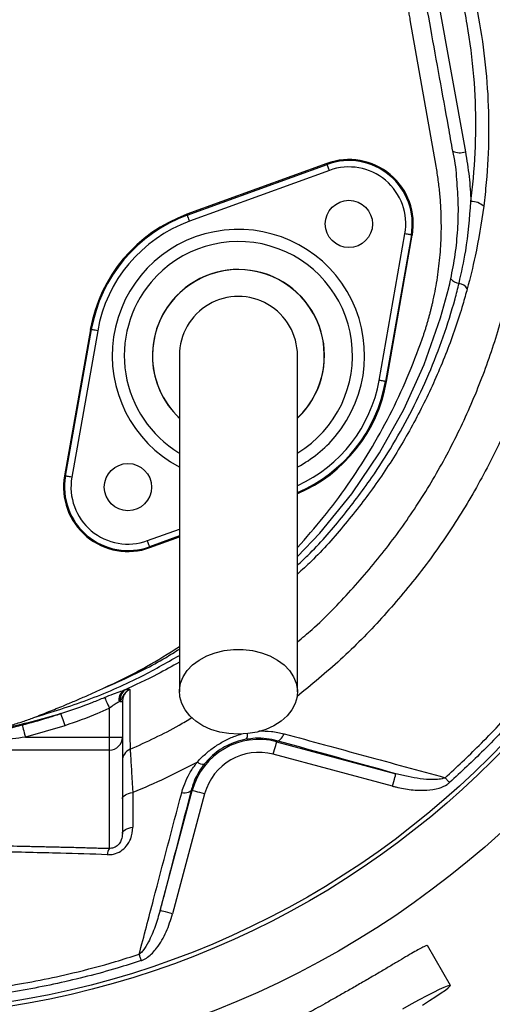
# Model space of a CAD drawing. Header units: millimetres. Extents: x 1979 to 3859, y 1849 to 3871.
# Tile 13 of 25: x 2952 to 3172, y 2607 to 3066. Entities that reach past the tile are written whole.
import ezdxf

# ---------------------------------------------------------------- set-up
doc = ezdxf.new("R2010")
doc.units = ezdxf.units.MM
doc.header["$LTSCALE"] = 2

msp = doc.modelspace()

# ---------------------------------------------------------------- linework, layer by layer
at = {"color": 7, "linetype": 'Continuous', "lineweight": 25}
for p, q in [((3145.8, 3082.16), (3159.91, 3004)), ((3146.29, 2997.3), (3134.25, 3065.58)), ((3095.41, 2998.64), (3030.3, 2974.94)), ((3030.46, 2974.5), (3095.57, 2998.19)), ((3096.59, 2995.37), (3031.49, 2971.68)), ((3095.57, 2998.19), (3095.41, 2998.64)), ((3030.46, 2974.5), (3030.3, 2974.94)), ((3119.76, 2897.61), (3131.79, 2965.84)), ((3134.75, 2965.32), (3122.72, 2897.09)), ((3123.18, 2897.01), (3135.21, 2965.24)), ((3134.75, 2965.32), (3135.21, 2965.24)), ((2985.31, 2921.32), (2973.28, 2853.09)), ((2973.74, 2853.01), (2985.77, 2921.24)), ((2985.77, 2921.24), (2985.31, 2921.32)), ((2988.73, 2920.72), (2976.7, 2852.49)), ((3122.72, 2897.09), (3123.18, 2897.01)), ((2973.74, 2853.01), (2973.28, 2853.09)), ((3013.08, 2819.69), (3026.74, 2824.66)), ((3012.92, 2820.13), (3013.08, 2819.69)), ((2991.42, 2754.19), (2991.44, 2754.2)), ((3000.72, 2753.21), (3001.56, 2753.43)), ((2999.15, 2748.04), (2998.72, 2747.8)), ((2999.15, 2748.04), (3000.24, 2748.04)), ((3000.24, 2748.04), (3000.24, 2731.38)), ((2994.24, 2731.38), (2994.24, 2744.86)), ((2973.41, 2736.73), (2955.07, 2731.38)), ((2955.07, 2731.38), (2994.24, 2731.38)), ((2994.24, 2725.44), (2994.24, 2731.38)), ((2994.24, 2731.38), (3000.24, 2731.38)), ((3000.24, 2731.38), (3000.24, 2686.51)), ((3072.18, 2729.74), (3072.05, 2729.27)), ((3072.05, 2729.27), (3127.57, 2714.39)), ((2994.24, 2725.44), (2930.08, 2725.44)), ((2994.24, 2679.65), (2994.24, 2725.44)), ((3126.02, 2708.6), (3070.5, 2723.47)), ((3017.77, 2650.71), (3032.74, 2706.57)), ((3032.26, 2706.7), (3032.74, 2706.57)), ((3038.53, 2705.02), (3023.56, 2649.16)), ((3152.92, 2615.8), (3142.23, 2634.32))]:
    msp.add_line(p, q, dxfattribs=at)
at = {"color": 8, "linetype": 'Continuous', "lineweight": 25}
for p, q in [((3011.89, 2822.95), (3026.74, 2828.36)), ((3026.74, 2825.16), (3012.92, 2820.13))]:
    msp.add_line(p, q, dxfattribs=at)
at = {"color": 7, "linetype": 'Continuous', "lineweight": 25, "flags": 128}
for points in [[(3096.59, 2995.37), (3096.4, 2995.92), (3096.21, 2996.44), (3096.03, 2996.93), (3095.87, 2997.35), (3095.75, 2997.7), (3095.65, 2997.97), (3095.59, 2998.13), (3095.57, 2998.19)], [(3031.49, 2971.68), (3031.29, 2972.22), (3031.1, 2972.75), (3030.93, 2973.23), (3030.77, 2973.65), (3030.64, 2974.01), (3030.55, 2974.27), (3030.49, 2974.44), (3030.46, 2974.5)], [(3134.75, 2965.32), (3134.68, 2965.33), (3134.51, 2965.36), (3134.23, 2965.41), (3133.86, 2965.47), (3133.42, 2965.55), (3132.91, 2965.64), (3132.36, 2965.74), (3131.79, 2965.84)], [(2988.73, 2920.72), (2988.16, 2920.82), (2987.61, 2920.91), (2987.1, 2921), (2986.66, 2921.08), (2986.29, 2921.15), (2986.01, 2921.19), (2985.84, 2921.22), (2985.77, 2921.24)], [(3122.72, 2897.09), (3122.65, 2897.1), (3122.48, 2897.13), (3122.2, 2897.18), (3121.83, 2897.25), (3121.39, 2897.32), (3120.88, 2897.41), (3120.33, 2897.51), (3119.76, 2897.61)], [(2976.7, 2852.49), (2976.13, 2852.59), (2975.58, 2852.68), (2975.07, 2852.77), (2974.63, 2852.85), (2974.26, 2852.92), (2973.98, 2852.96), (2973.81, 2853), (2973.74, 2853.01)], [(3012.92, 2820.13), (3012.9, 2820.19), (3012.84, 2820.36), (3012.74, 2820.62), (3012.61, 2820.98), (3012.46, 2821.4), (3012.28, 2821.88), (3012.09, 2822.41), (3011.89, 2822.95)], [(3054.24, 2732.8), (3049.83, 2733.06), (3045.54, 2733.82), (3041.46, 2735.06), (3037.72, 2736.76), (3034.41, 2738.87), (3031.61, 2741.33), (3029.4, 2744.08), (3027.83, 2747.05), (3026.94, 2750.17), (3026.77, 2753.34), (3027.3, 2756.5), (3028.53, 2759.55), (3030.43, 2762.42), (3032.94, 2765.04), (3036.01, 2767.33), (3039.55, 2769.24), (3043.47, 2770.71), (3047.66, 2771.72), (3052.03, 2772.23), (3056.46, 2772.23), (3060.83, 2771.72), (3065.02, 2770.71), (3068.94, 2769.24), (3072.48, 2767.33), (3075.55, 2765.04), (3078.06, 2762.42), (3079.96, 2759.55), (3081.19, 2756.5), (3081.72, 2753.34), (3081.54, 2750.17), (3080.66, 2747.05), (3079.09, 2744.08), (3076.88, 2741.33), (3074.08, 2738.87), (3070.76, 2736.76), (3067.02, 2735.06), (3062.95, 2733.82), (3058.66, 2733.06), (3054.24, 2732.8)], [(2991.92, 2749.94), (2992.09, 2749.58), (2992.3, 2749.12), (2992.55, 2748.57), (2992.84, 2747.93), (2993.16, 2747.23), (2993.51, 2746.47), (2993.87, 2745.67), (2994.24, 2744.86)], [(2971.55, 2742.37), (2971.63, 2742.14), (2971.76, 2741.73), (2971.95, 2741.17), (2972.18, 2740.46), (2972.45, 2739.64), (2972.75, 2738.72), (2973.07, 2737.74), (2973.41, 2736.73)], [(2953.6, 2737.13), (2953.66, 2736.88), (2953.77, 2736.47), (2953.91, 2735.89), (2954.1, 2735.17), (2954.31, 2734.33), (2954.55, 2733.4), (2954.81, 2732.41), (2955.07, 2731.38)], [(3070.5, 2723.47), (3070.8, 2724.59), (3071.09, 2725.67), (3071.35, 2726.66), (3071.59, 2727.54), (3071.78, 2728.26), (3071.93, 2728.8), (3072.02, 2729.14), (3072.05, 2729.27)], [(3072.18, 2729.74), (3072.57, 2729.72), (3072.99, 2729.84), (3073.43, 2730.08), (3073.88, 2730.45), (3074.32, 2730.94), (3074.75, 2731.54), (3075.15, 2732.23), (3075.53, 2732.99)], [(3126.02, 2708.6), (3126.32, 2709.72), (3126.6, 2710.79), (3126.87, 2711.79), (3127.1, 2712.66), (3127.3, 2713.38), (3127.44, 2713.92), (3127.53, 2714.27), (3127.57, 2714.39)], [(3152.53, 2710.24), (3152.26, 2710.54), (3151.99, 2710.84), (3151.72, 2711.14), (3151.46, 2711.43), (3151.2, 2711.72), (3150.95, 2712), (3150.7, 2712.27), (3150.47, 2712.54)], [(3032.26, 2706.7), (3032.08, 2706.35), (3031.78, 2706.05), (3031.35, 2705.79), (3030.81, 2705.6), (3030.17, 2705.46), (3029.45, 2705.38), (3028.66, 2705.38), (3027.83, 2705.43)], [(3038.53, 2705.02), (3037.41, 2705.32), (3036.34, 2705.6), (3035.34, 2705.87), (3034.47, 2706.1), (3033.75, 2706.3), (3033.2, 2706.44), (3032.86, 2706.53), (3032.74, 2706.57)], [(3000.24, 2702.67), (3000.33, 2703.17), (3000.59, 2703.66), (3001.02, 2704.12), (3001.6, 2704.54), (3002.32, 2704.91), (3003.15, 2705.2), (3004.07, 2705.43), (3005.06, 2705.57)], [(3000.24, 2686.51), (3000.33, 2687.02), (3000.6, 2687.52), (3001.03, 2687.99), (3001.62, 2688.41), (3002.35, 2688.77), (3003.19, 2689.07), (3004.12, 2689.3), (3005.12, 2689.44)], [(3023.56, 2649.16), (3022.44, 2649.46), (3021.37, 2649.75), (3020.37, 2650.01), (3019.5, 2650.25), (3018.78, 2650.44), (3018.24, 2650.59), (3017.9, 2650.68), (3017.77, 2650.71)], [(3009.02, 2627.34), (3008.9, 2627.73), (3008.77, 2628.12), (3008.64, 2628.51), (3008.52, 2628.89), (3008.4, 2629.26), (3008.28, 2629.63), (3008.16, 2629.98), (3008.05, 2630.32)], [(3152.92, 2615.8), (3152.5, 2615.83), (3151.48, 2615.51), (3149.88, 2614.85), (3147.73, 2613.86), (3145.07, 2612.55), (3141.97, 2610.95), (3138.46, 2609.1), (3134.64, 2607.03), (3130.56, 2604.78)], [(3139.9, 2606.62), (3143.25, 2608.73), (3146.19, 2610.62), (3148.64, 2612.27), (3150.58, 2613.63), (3151.95, 2614.69), (3152.74, 2615.41), (3152.92, 2615.8)]]:
    msp.add_lwpolyline(points, dxfattribs=at)
at = {"color": 8, "linetype": 'Continuous', "lineweight": 25, "flags": 128}
msp.add_lwpolyline([(3081.74, 2815.59), (3092.17, 2826.39), (3107.04, 2844.7), (3119.98, 2863.83), (3131.25, 2884.01), (3140.74, 2905.03), (3148.33, 2926.67), (3152.16, 2940.7), (3152.16, 2940.7), (3152.16, 2940.7)], dxfattribs=at)
at = {"color": 7, "linetype": 'Continuous', "lineweight": 25}
for centre, radius in [((2884.24, 3009.16), 516.02), ((2884.24, 3009.16), 435.02), ((2884.24, 3009.16), 408), ((2884.24, 3009.16), 406), ((3105.67, 2970.45), 11), ((3002.82, 2847.88), 11)]:
    msp.add_circle(centre, radius, dxfattribs=at)
for centre, radius, start, end in [((3157.42, 3012.02), 8.4, 246.6067, 287.2561), ((3105.67, 2970.45), 30, 350, 110), ((3105.67, 2970.45), 29.53, 350, 110), ((3105.67, 2970.45), 26.53, 350, 110), ((3162.75, 2972.44), 8.44, 47.7625, 91.8516), ((3054.24, 2909.16), 70, 110, 170), ((3054.24, 2909.16), 69.53, 110, 170), ((3054.24, 2909.16), 66.53, 110, 170), ((3054.24, 2909.16), 40, 313.7051, 180), ((3158.05, 2949.38), 6.69, 222.567, 260.793), ((3155.99, 2937.09), 5.77, 33.5966, 80.1235), ((3054.24, 2909.16), 27.5, 0, 180.042), ((3054.24, 2909.16), 40, 180, 226.4647), ((3054.24, 2909.16), 70, 293.2388, 350), ((3002.82, 2847.88), 30, 170, 290), ((3002.82, 2847.88), 29.53, 170, 290), ((3002.82, 2847.88), 26.53, 170, 290), ((3004.02, 2748.91), 5.42, 127.5531, 191.8205), ((3004.69, 2748.8), 5.59, 124.0166, 187.8205), ((2994.27, 2731.41), 5.97, 269.7212, 359.7184), ((3063.74, 2698.26), 32.1, 75, 165), ((3006.24, 2720.3), 5.99, 113.7108, 179.9838), ((3063.74, 2698.26), 26.1, 75, 165), ((3037.79, 2722.64), 3.84, 226.4364, 278.1166), ((2998.58, 2676.55), 5.33, 144.4186, 178.5507)]:
    msp.add_arc(centre, radius, start, end, dxfattribs=at)
at = {"color": 8, "linetype": 'Continuous', "lineweight": 25}
for centre, radius, start, end in [((3054.24, 2909.16), 58.76, 320, 241.9541), ((3054.24, 2909.16), 53.11, 301.3726, 140), ((3054.24, 2909.16), 40.08, 313.7045, 140), ((3054.24, 2909.16), 53.11, 140, 238.5851), ((3054.24, 2909.16), 40.08, 140, 226.5953), ((3054.24, 2909.16), 69.53, 293.3373, 350), ((3054.24, 2909.16), 66.53, 294.551, 350), ((3054.24, 2909.16), 58.76, 298.0492, 320), ((3055.16, 2732.43), 3.33, 322.7333, 10.3438)]:
    msp.add_arc(centre, radius, start, end, dxfattribs=at)
at = {"color": 7, "linetype": 'Continuous', "lineweight": 25}
for points, knots in [([(3303.16, 2048.28), (3308.07, 2050.7), (3312.98, 2053.12), (3322.75, 2058.04), (3327.61, 2060.54), (3342.11, 2068.19), (3351.67, 2073.44), (3380.12, 2089.66), (3398.68, 2101.15), (3426.07, 2119.15), (3435.11, 2125.29), (3453, 2137.92), (3461.83, 2144.38), (3487.95, 2164.17), (3504.9, 2177.92), (3537.84, 2206.56), (3553.85, 2221.43), (3584.89, 2252.32), (3599.85, 2268.24), (3628.65, 2301.04), (3642.49, 2317.91), (3669.05, 2352.63), (3681.77, 2370.49), (3705.91, 2406.9), (3717.34, 2425.49), (3733.53, 2453.95), (3738.77, 2463.53), (3748.93, 2482.88), (3753.85, 2492.67), (3777.63, 2541.94), (3794.04, 2582.4), (3811.24, 2634.29), (3814.52, 2644.74), (3820.72, 2665.72), (3823.65, 2676.25), (3831.92, 2707.96), (3836.73, 2729.25), (3842.91, 2761.42), (3844.8, 2772.18), (3848.23, 2793.78), (3849.76, 2804.63), (3853.84, 2837.19), (3855.84, 2858.94), (3858.42, 2902.52), (3859, 2924.35), (3858.78, 2957.16), (3858.53, 2968.11), (3857.69, 2989.97), (3857.09, 3000.88), (3855.45, 3022.65), (3854.42, 3033.51), (3852.01, 3055.2), (3850.64, 3066.02), (3845.98, 3098.44), (3842.15, 3120.01), (3833.07, 3162.82), (3827.83, 3184.07), (3815.93, 3226.21), (3809.29, 3247.05), (3794.63, 3288.3), (3786.62, 3308.66), (3769.29, 3348.73), (3759.97, 3368.46), (3745, 3397.6), (3739.84, 3407.24), (3729.19, 3426.37), (3723.69, 3435.83), (3712.44, 3454.56), (3706.73, 3463.87), (3697.9, 3477.66), (3694.9, 3482.22), (3688.77, 3491.24), (3685.63, 3495.71), (3676.07, 3509.01), (3669.56, 3517.78), (3656.26, 3535.14), (3649.43, 3543.71), (3628.48, 3568.97), (3613.94, 3585.27), (3583.69, 3616.74), (3567.98, 3631.93), (3535.39, 3661.18), (3518.59, 3675.18), (3484.03, 3701.87), (3466.26, 3714.56), (3438.89, 3732.63), (3429.63, 3738.5), (3410.93, 3749.87), (3401.49, 3755.37), (3372.88, 3771.33), (3353.44, 3781.26), (3313.79, 3799.63), (3293.55, 3808.1), (3252.63, 3823.45), (3231.92, 3830.35), (3200.47, 3839.53), (3189.92, 3842.39), (3168.71, 3847.73), (3158.03, 3850.2), (3136.61, 3854.73), (3125.87, 3856.8), (3104.3, 3860.52), (3093.46, 3862.18), (3060.93, 3866.53), (3039.18, 3868.6), (3008.68, 3870.35), (2999.97, 3870.72), (2991.24, 3870.96)], [0, 0, 0, 0, 0.0039062, 0.0039062, 0.0078125, 0.0078125, 0.015625, 0.015625, 0.03125, 0.03125, 0.0390625, 0.0390625, 0.046875, 0.046875, 0.0625, 0.0625, 0.078125, 0.078125, 0.09375, 0.09375, 0.109375, 0.109375, 0.125, 0.125, 0.140625, 0.140625, 0.1484375, 0.1484375, 0.15625, 0.15625, 0.1875, 0.1875, 0.1953125, 0.1953125, 0.203125, 0.203125, 0.21875, 0.21875, 0.2265625, 0.2265625, 0.234375, 0.234375, 0.25, 0.25, 0.265625, 0.265625, 0.2734375, 0.2734375, 0.28125, 0.28125, 0.2890625, 0.2890625, 0.296875, 0.296875, 0.3125, 0.3125, 0.328125, 0.328125, 0.34375, 0.34375, 0.359375, 0.359375, 0.375, 0.375, 0.3828125, 0.3828125, 0.390625, 0.390625, 0.3984375, 0.3984375, 0.4023438, 0.4023438, 0.40625, 0.40625, 0.4140625, 0.4140625, 0.421875, 0.421875, 0.4375, 0.4375, 0.453125, 0.453125, 0.46875, 0.46875, 0.484375, 0.484375, 0.4921875, 0.4921875, 0.5, 0.5, 0.515625, 0.515625, 0.53125, 0.53125, 0.546875, 0.546875, 0.5546875, 0.5546875, 0.5625, 0.5625, 0.5703125, 0.5703125, 0.578125, 0.578125, 0.59375, 0.59375, 0.5999916, 0.5999916, 0.5999916, 0.5999916]), ([(3302.63, 2049.19), (3309.82, 2052.76), (3324.18, 2059.89), (3352.62, 2074.95), (3387.48, 2095.18), (3428.2, 2121.41), (3467.6, 2149.58), (3505.51, 2179.59), (3541.82, 2211.41), (3576.46, 2244.93), (3609.4, 2280.13), (3638.8, 2314.86), (3664.94, 2348.75), (3688.09, 2381.51), (3709.87, 2415.19), (3730.23, 2449.73), (3749.12, 2485.1), (3766.55, 2521.21), (3782.52, 2557.99), (3797.02, 2595.37), (3810.03, 2633.29), (3821.52, 2671.7), (3831.48, 2710.54), (3839.86, 2749.7), (3846.67, 2789.11), (3851.91, 2828.77), (3855.55, 2868.65), (3857.6, 2908.69), (3858.04, 2948.79), (3856.93, 2988.82), (3854.06, 3028.73), (3849.45, 3068.47), (3843.3, 3108.05), (3835.52, 3147.39), (3826.17, 3186.38), (3815.25, 3224.96), (3802.76, 3263.06), (3788.74, 3300.63), (3773.2, 3337.6), (3756.2, 3373.86), (3737.73, 3409.35), (3716.48, 3446.47), (3691.99, 3484.93), (3663.78, 3524.27), (3633.4, 3561.95), (3600.95, 3597.87), (3566.63, 3631.99), (3530.5, 3664.19), (3492.65, 3694.36), (3453.21, 3722.42), (3412.29, 3748.28), (3370, 3771.84), (3326.48, 3793.04), (3285.61, 3810.22), (3247.79, 3823.98), (3209.52, 3836.15), (3166.82, 3847.48), (3119.65, 3857.25), (3072.89, 3864.21), (3026.72, 3868.72), (2996.4, 3869.65), (2981.24, 3870.12)], [0, 0, 0, 0, 0.0095318, 0.0190628, 0.0382269, 0.0574134, 0.0765988, 0.0957615, 0.1148493, 0.1339372, 0.1530252, 0.1721131, 0.1879876, 0.2038758, 0.219764, 0.2356384, 0.2515097, 0.267394, 0.2832791, 0.2991514, 0.3150208, 0.3309028, 0.3467847, 0.362654, 0.3784793, 0.3943047, 0.4101746, 0.4260573, 0.4419401, 0.4578102, 0.4736386, 0.4894682, 0.5053396, 0.521224, 0.5371084, 0.5529798, 0.5688517, 0.5847369, 0.6006219, 0.6164938, 0.6323199, 0.6481461, 0.6673064, 0.6864808, 0.7056395, 0.7247971, 0.7439687, 0.763126, 0.7822847, 0.8014578, 0.8206165, 0.8397768, 0.8589518, 0.8781119, 0.8924371, 0.9067623, 0.9258256, 0.9449036, 0.9639667, 0.9819834, 1, 1, 1, 1]), ([(2981.24, 3867.86), (2990.91, 3867.61), (3015.51, 3866.99), (3054.96, 3863.93), (3099.44, 3858.28), (3143.71, 3850.28), (3187.68, 3839.93), (3231.25, 3827.22), (3274.17, 3812.25), (3316.26, 3795.09), (3357.35, 3775.81), (3398.35, 3753.89), (3439.09, 3729.12), (3479.41, 3701.43), (3518.21, 3671.51), (3555.31, 3639.51), (3590.55, 3605.58), (3621.06, 3572.76), (3647.3, 3541.61), (3669.76, 3512.57), (3690.96, 3482.6), (3713.18, 3447.89), (3736.02, 3408.25), (3759.04, 3363.56), (3779.88, 3317.38), (3798.38, 3269.76), (3814.51, 3220.81), (3828.1, 3171.01), (3839.1, 3120.58), (3847.44, 3069.72), (3852.76, 3022.07), (3855.41, 2977.78), (3856.09, 2936.91), (3855.15, 2896), (3852.51, 2855.11), (3848.2, 2814.36), (3842.23, 2773.84), (3834.6, 2733.59), (3825.33, 2693.68), (3814.45, 2654.18), (3801.97, 2615.17), (3787.91, 2576.7), (3772.3, 2538.82), (3755.16, 2501.6), (3736.52, 2465.18), (3716.37, 2429.62), (3694.87, 2395.17), (3672.07, 2361.85), (3648.03, 2329.68), (3622.68, 2298.53), (3596.07, 2268.47), (3568.24, 2239.55), (3539.22, 2211.79), (3509.08, 2185.25), (3477.54, 2159.7), (3444.57, 2135.26), (3410.19, 2111.97), (3374.87, 2090.13), (3338.76, 2069.61), (3314.08, 2057.1), (3301.75, 2050.85)], [0, 0, 0, 0, 0.011514, 0.029301, 0.047099, 0.064885, 0.082854, 0.100873, 0.118916, 0.136959, 0.154978, 0.172948, 0.192307, 0.211725, 0.231174, 0.250624, 0.270043, 0.289403, 0.303963, 0.318536, 0.333108, 0.347665, 0.367611, 0.387568, 0.40751, 0.427916, 0.448378, 0.468868, 0.489358, 0.509819, 0.530225, 0.546431, 0.562638, 0.57889, 0.595156, 0.611422, 0.627674, 0.643925, 0.66019, 0.676455, 0.692706, 0.708957, 0.725222, 0.741486, 0.757737, 0.773942, 0.790147, 0.806075, 0.822017, 0.837958, 0.853887, 0.869814, 0.885755, 0.901696, 0.917623, 0.934083, 0.950562, 0.967051, 0.983536, 1, 1, 1, 1]), ([(3299.54, 2055.32), (3304.34, 2057.69), (3309.13, 2060.05), (3318.68, 2064.85), (3323.43, 2067.3), (3332.89, 2072.28), (3337.59, 2074.81), (3346.97, 2079.95), (3351.63, 2082.55), (3360.92, 2087.83), (3365.53, 2090.51), (3374.71, 2095.94), (3379.28, 2098.7), (3388.36, 2104.28), (3392.88, 2107.11), (3401.88, 2112.82), (3406.36, 2115.7), (3419.73, 2124.45), (3428.56, 2130.42), (3446.01, 2142.67), (3454.64, 2148.94), (3471.7, 2161.78), (3480.14, 2168.35), (3496.78, 2181.75), (3504.97, 2188.58), (3529.2, 2209.46), (3544.87, 2223.9), (3567.66, 2246.33), (3575.14, 2253.93), (3589.85, 2269.41), (3597.09, 2277.28), (3618.38, 2301.22), (3632.01, 2317.62), (3658.16, 2351.28), (3670.67, 2368.54), (3688.58, 2395.08), (3694.42, 2404.05), (3705.77, 2422.14), (3711.29, 2431.27), (3727.37, 2458.92), (3737.46, 2477.69), (3751.65, 2506.34), (3756.23, 2515.98), (3765.1, 2535.4), (3769.38, 2545.2), (3781.74, 2574.76), (3789.34, 2594.68), (3803.24, 2634.98), (3809.55, 2655.34), (3818.04, 2686.22), (3820.71, 2696.58), (3825.7, 2717.35), (3828.03, 2727.76), (3834.51, 2759.08), (3838.16, 2780.08), (3842.62, 2811.74), (3843.94, 2822.33), (3846.24, 2843.56), (3847.21, 2854.21), (3849.63, 2886.17), (3850.56, 2907.51), (3850.9, 2939.58), (3850.84, 2950.26), (3850.38, 2971.59), (3850, 2982.24), (3849.14, 2998.2), (3848.81, 3003.52), (3848.04, 3014.14), (3847.6, 3019.45), (3846.14, 3035.37), (3844.99, 3045.96), (3842.36, 3067.14), (3840.88, 3077.71), (3837.56, 3098.83), (3835.73, 3109.34), (3825.77, 3161.59), (3815.17, 3202.52), (3788.83, 3282.66), (3773.09, 3321.87), (3750.1, 3369.79), (3745.34, 3379.31), (3737.94, 3393.52), (3735.43, 3398.24), (3730.34, 3407.63), (3727.76, 3412.29), (3722.54, 3421.57), (3719.89, 3426.17), (3714.52, 3435.33), (3711.8, 3439.88), (3706.32, 3448.95), (3703.55, 3453.46), (3697.97, 3462.45), (3695.15, 3466.93), (3689.42, 3475.79), (3686.49, 3480.18), (3680.52, 3488.86), (3677.48, 3493.16), (3671.31, 3501.68), (3668.2, 3505.92), (3661.92, 3514.35), (3658.75, 3518.55), (3652.34, 3526.88), (3649.1, 3531.01), (3642.54, 3539.22), (3639.21, 3543.3), (3629.14, 3555.43), (3622.27, 3563.4), (3601.25, 3586.97), (3586.65, 3602.21), (3563.83, 3624.35), (3556.08, 3631.62), (3544.21, 3642.32), (3540.22, 3645.86), (3532.16, 3652.88), (3528.09, 3656.36), (3507.63, 3673.51), (3490.86, 3686.56), (3456.53, 3711.34), (3438.97, 3723.07), (3403.07, 3745.21), (3384.72, 3755.62), (3356.62, 3770.27), (3347.16, 3774.98), (3328.02, 3784.07), (3318.35, 3788.44), (3298.81, 3796.85), (3288.94, 3800.89), (3273.97, 3806.68), (3268.96, 3808.57), (3258.92, 3812.24), (3253.89, 3814.03), (3228.65, 3822.75), (3208.24, 3828.96), (3177.3, 3837.14), (3166.93, 3839.68), (3151.29, 3843.19), (3146.06, 3844.32), (3135.58, 3846.47), (3130.33, 3847.5), (3104.09, 3852.39), (3083.07, 3855.49), (3040.98, 3860.14), (3019.92, 3861.67), (2977.74, 3863.19), (2956.63, 3863.17), (2930.22, 3862.16), (2924.93, 3861.91), (2914.36, 3861.31), (2909.08, 3860.97), (2898.5, 3860.18), (2893.21, 3859.73), (2882.63, 3858.71), (2877.33, 3858.14), (2866.74, 3856.86), (2861.44, 3856.17), (2850.85, 3854.69), (2845.54, 3853.91), (2834.98, 3852.24), (2829.72, 3851.36), (2819.23, 3849.48), (2814, 3848.48), (2787.97, 3843.22), (2767.44, 3838.19), (2726.93, 3826.46), (2706.97, 3819.77), (2667.6, 3804.74), (2648.21, 3796.39), (2619.55, 3782.61), (2610.08, 3777.81), (2595.97, 3770.27), (2591.29, 3767.71), (2581.96, 3762.47), (2577.31, 3759.8), (2554.28, 3746.22), (2536.45, 3734.65), (2510.55, 3716.25), (2502.07, 3709.95), (2485.38, 3697), (2477.17, 3690.35), (2452.99, 3669.9), (2437.44, 3655.57), (2414.98, 3633.02), (2407.65, 3625.33), (2396.86, 3613.52), (2393.31, 3609.54), (2386.27, 3601.49), (2382.78, 3597.41), (2377.64, 3591.25), (2375.93, 3589.19), (2373.4, 3586.09), (2372.55, 3585.06), (2370.88, 3582.98), (2370.04, 3581.94), (2365.88, 3576.73), (2362.6, 3572.54), (2356.13, 3564.09), (2352.95, 3559.84), (2346.67, 3551.27), (2343.59, 3546.96), (2337.51, 3538.29), (2334.52, 3533.92), (2328.64, 3525.12), (2325.74, 3520.7), (2317.22, 3507.33), (2311.73, 3498.3), (2295.84, 3470.88), (2286.04, 3452.13), (2272.52, 3423.29), (2268.22, 3413.57), (2262.07, 3398.79), (2260.07, 3393.83), (2257.15, 3386.35), (2256.19, 3383.85), (2254.29, 3378.84), (2253.35, 3376.33), (2251.51, 3371.31), (2250.67, 3368.78), (2249.13, 3363.7), (2248.42, 3361.15), (2246.89, 3356.07), (2246.06, 3353.54), (2244.38, 3348.48), (2243.52, 3345.96), (2241.81, 3340.91), (2240.97, 3338.39), (2239.31, 3333.33), (2238.51, 3330.79), (2236.19, 3323.17), (2234.73, 3318.07), (2230.52, 3302.75), (2227.89, 3292.5), (2223.16, 3271.89), (2221.04, 3261.54), (2215.37, 3230.35), (2212.55, 3209.37), (2209.78, 3177.62), (2209.1, 3166.99), (2208.45, 3150.96), (2208.3, 3145.61), (2208.12, 3134.88), (2208.09, 3129.52), (2208.2, 3113.49), (2208.52, 3102.84), (2209.66, 3081.62), (2210.48, 3071.06), (2212.09, 3055.28), (2212.68, 3050.03), (2213.98, 3039.55), (2214.67, 3034.31), (2216.2, 3023.87), (2217.03, 3018.66), (2218.87, 3008.27), (2219.9, 3003.09), (2223.15, 2987.59), (2225.55, 2977.29), (2230.84, 2956.79), (2233.74, 2946.58), (2240.05, 2926.24), (2243.45, 2916.12), (2248.03, 2903.52), (2248.96, 2901), (2250.86, 2895.98), (2251.82, 2893.48), (2254.74, 2886), (2256.75, 2881.05), (2267.06, 2856.44), (2276.2, 2837.28), (2291.23, 2809.3), (2296.46, 2800.1), (2307.37, 2781.96), (2313.04, 2773.02), (2318.94, 2764.21)], [0, 0, 0, 0, 0.003906, 0.003906, 0.007812, 0.007812, 0.011719, 0.011719, 0.015625, 0.015625, 0.019531, 0.019531, 0.023437, 0.023437, 0.027344, 0.027344, 0.03125, 0.03125, 0.039062, 0.039062, 0.046875, 0.046875, 0.054687, 0.054687, 0.0625, 0.0625, 0.078125, 0.078125, 0.085937, 0.085937, 0.09375, 0.09375, 0.109375, 0.109375, 0.125, 0.125, 0.132812, 0.132812, 0.140625, 0.140625, 0.15625, 0.15625, 0.164062, 0.164062, 0.171875, 0.171875, 0.1875, 0.1875, 0.203125, 0.203125, 0.210937, 0.210937, 0.21875, 0.21875, 0.234375, 0.234375, 0.242187, 0.242187, 0.25, 0.25, 0.265625, 0.265625, 0.273437, 0.273437, 0.28125, 0.28125, 0.285156, 0.285156, 0.289062, 0.289062, 0.296875, 0.296875, 0.304687, 0.304687, 0.3125, 0.3125, 0.34375, 0.34375, 0.375, 0.375, 0.382812, 0.382812, 0.386719, 0.386719, 0.390625, 0.390625, 0.394531, 0.394531, 0.398437, 0.398437, 0.402344, 0.402344, 0.40625, 0.40625, 0.410156, 0.410156, 0.414062, 0.414062, 0.417969, 0.417969, 0.421875, 0.421875, 0.425781, 0.425781, 0.429687, 0.429687, 0.4375, 0.4375, 0.453125, 0.453125, 0.460937, 0.460937, 0.464844, 0.464844, 0.46875, 0.46875, 0.484375, 0.484375, 0.5, 0.5, 0.515625, 0.515625, 0.523437, 0.523437, 0.53125, 0.53125, 0.539062, 0.539062, 0.542969, 0.542969, 0.546875, 0.546875, 0.5625, 0.5625, 0.570313, 0.570313, 0.574219, 0.574219, 0.578125, 0.578125, 0.59375, 0.59375, 0.609375, 0.609375, 0.625, 0.625, 0.628906, 0.628906, 0.632812, 0.632812, 0.636719, 0.636719, 0.640625, 0.640625, 0.644531, 0.644531, 0.648437, 0.648437, 0.652344, 0.652344, 0.65625, 0.65625, 0.671875, 0.671875, 0.6875, 0.6875, 0.703125, 0.703125, 0.710937, 0.710937, 0.714844, 0.714844, 0.71875, 0.71875, 0.734375, 0.734375, 0.742187, 0.742187, 0.75, 0.75, 0.765625, 0.765625, 0.773437, 0.773437, 0.777344, 0.777344, 0.78125, 0.78125, 0.783203, 0.783203, 0.78418, 0.78418, 0.785156, 0.785156, 0.789062, 0.789062, 0.792969, 0.792969, 0.796875, 0.796875, 0.800781, 0.800781, 0.804687, 0.804687, 0.8125, 0.8125, 0.828125, 0.828125, 0.835937, 0.835937, 0.839844, 0.839844, 0.841797, 0.841797, 0.84375, 0.84375, 0.845703, 0.845703, 0.847656, 0.847656, 0.849609, 0.849609, 0.851562, 0.851562, 0.853516, 0.853516, 0.855469, 0.855469, 0.859375, 0.859375, 0.867187, 0.867187, 0.875, 0.875, 0.890625, 0.890625, 0.898437, 0.898437, 0.902344, 0.902344, 0.90625, 0.90625, 0.914062, 0.914062, 0.921875, 0.921875, 0.925781, 0.925781, 0.929687, 0.929687, 0.933594, 0.933594, 0.9375, 0.9375, 0.945312, 0.945312, 0.953125, 0.953125, 0.960937, 0.960937, 0.962891, 0.962891, 0.964844, 0.964844, 0.96875, 0.96875, 0.984375, 0.984375, 0.992187, 0.992187, 1, 1, 1, 1]), ([(3134.25, 3065.58), (3134.09, 3066.44), (3133.79, 3068.14), (3133.3, 3070.7), (3132.8, 3073.26), (3132.27, 3075.81), (3131.73, 3078.35), (3131.16, 3080.89), (3130.57, 3083.43), (3129.97, 3085.96), (3129.34, 3088.49), (3128.69, 3091.01), (3128.02, 3093.53), (3127.33, 3096.04), (3125.31, 3103.16), (3121.63, 3114.79), (3115.64, 3130.69), (3108.82, 3146.27), (3101.15, 3161.49), (3092.69, 3176.3), (3083.43, 3190.65), (3073.42, 3204.49), (3062.66, 3217.8), (3051.21, 3230.53), (3039.08, 3242.63), (3026.31, 3254.08), (3016.11, 3262.27), (3008.91, 3267.66), (3004.94, 3270.54), (3000.92, 3273.36), (2996.87, 3276.11), (2992.77, 3278.81), (2988.63, 3281.44), (2985.84, 3283.14), (2984.44, 3283.99)], [0, 0, 0, 0, 0.009539, 0.019075, 0.02861, 0.038144, 0.047677, 0.057211, 0.066746, 0.076283, 0.085822, 0.095364, 0.104909, 0.114459, 0.124013, 0.186218, 0.248355, 0.310652, 0.373016, 0.435522, 0.497964, 0.560535, 0.623167, 0.685915, 0.748593, 0.811367, 0.874209, 0.892205, 0.910185, 0.928154, 0.946115, 0.964074, 0.982034, 1, 1, 1, 1]), ([(3162.48, 2980.88), (3162.9, 2984.49), (3164.23, 2995.96), (3165.09, 3015.44), (3164.2, 3039.42), (3161.11, 3063.48), (3155.95, 3086.81), (3148.96, 3109.05), (3140.63, 3130.18), (3130.93, 3151.05), (3119.96, 3171.61), (3107.73, 3191.8), (3098.58, 3204.64), (3094.01, 3211.06)], [0, 0, 0, 0, 0.044444, 0.141281, 0.238114, 0.337805, 0.437499, 0.529606, 0.621847, 0.714024, 0.809327, 0.904705, 1, 1, 1, 1]), ([(3098.73, 3213.16), (3104.2, 3205.47), (3115.17, 3190.06), (3129.6, 3165.67), (3142.36, 3140.41), (3153.08, 3114.32), (3159.87, 3093.04), (3164.78, 3073.41), (3168.11, 3055.48), (3170.41, 3033.62), (3170.99, 3011.66), (3170.12, 2993.32), (3168.85, 2982.38), (3168.43, 2978.69)], [0, 0, 0, 0, 0.112037, 0.224543, 0.337106, 0.449416, 0.561286, 0.604224, 0.691895, 0.779823, 0.867766, 0.955458, 1, 1, 1, 1]), ([(3154.09, 3004.31), (3153.4, 3008.12), (3149.97, 3027.17), (3145.26, 3053.23), (3141.23, 3075.46), (3139.96, 3082.47)], [0, 0, 0, 0, 0.146169, 0.730844, 1, 1, 1, 1]), ([(3154.33, 3002.97), (3154.33, 3002.97), (3154.33, 3003.44), (3154.21, 3003.88), (3154.09, 3004.31)], [0, 0, 0, 0, 0.000081, 1, 1, 1, 1]), ([(3159.91, 3004), (3160.56, 3000.18), (3161.85, 2992.52), (3162.27, 2984.76), (3162.48, 2980.88)], [0, 0, 0, 0, 0.498817, 1, 1, 1, 1]), ([(3153.12, 2944.86), (3153.86, 2948.65), (3155.35, 2956.23), (3156.46, 2967.78), (3156.81, 2979.46), (3155.94, 2991.26), (3155.37, 2999), (3154.33, 3002.97), (3154.33, 3002.97)], [0, 0, 0, 0, 0.198035, 0.396185, 0.594324, 0.79716, 0.999998, 1, 1, 1, 1]), ([(3139.79, 2916.83), (3139.98, 2917.37), (3140.36, 2918.47), (3140.9, 2920.11), (3141.43, 2921.76), (3141.94, 2923.41), (3142.42, 2925.07), (3142.9, 2926.73), (3143.35, 2928.4), (3143.78, 2930.07), (3144.2, 2931.75), (3144.6, 2933.44), (3145.63, 2938.01), (3147.03, 2945.55), (3148.28, 2956.15), (3148.82, 2966.88), (3148.67, 2975.17), (3148.32, 2980.95), (3148.05, 2984.24), (3147.71, 2987.51), (3147.31, 2990.78), (3146.84, 2994.05), (3146.47, 2996.21), (3146.29, 2997.3)], [0, 0, 0, 0, 0.021224, 0.042435, 0.063636, 0.084829, 0.106017, 0.127203, 0.148387, 0.169574, 0.190766, 0.211965, 0.233173, 0.363314, 0.493383, 0.625569, 0.757735, 0.798135, 0.838503, 0.878857, 0.919213, 0.959588, 1, 1, 1, 1]), ([(3156.98, 2942.78), (3158.1, 2947.79), (3160.9, 2960.35), (3161.89, 2973.18), (3162.48, 2980.88)], [0, 0, 0, 0, 0.399668, 1, 1, 1, 1]), ([(3168.43, 2978.69), (3167.26, 2970.9), (3165.32, 2957.96), (3162.08, 2945.31), (3160.8, 2940.28)], [0, 0, 0, 0, 0.602635, 1, 1, 1, 1]), ([(3152.16, 2940.7), (3152.16, 2940.7), (3152.43, 2941.69), (3152.78, 2943.27), (3153.12, 2944.86)], [0, 0, 0, 0, 0.000038, 1, 1, 1, 1]), ([(3150.47, 2712.54), (3155.79, 2717.48), (3167.48, 2728.3), (3184.24, 2746.35), (3200.76, 2766.47), (3215.92, 2787.64), (3230.62, 2811.25), (3244.39, 2837.45), (3256.78, 2866.3), (3265.66, 2892.5), (3271.15, 2912.8), (3273.42, 2923.13), (3274.25, 2926.89)], [0, 0, 0, 0, 0.086597, 0.189857, 0.293337, 0.396817, 0.500076, 0.624634, 0.749386, 0.873944, 0.95417, 1, 1, 1, 1]), ([(3277.24, 2926.25), (3276.4, 2922.47), (3273.51, 2909.33), (3267.23, 2887.11), (3257.51, 2859.98), (3245.86, 2833.61), (3232.79, 2808.92), (3218.48, 2785.93), (3203.2, 2764.6), (3186.56, 2744.32), (3169.67, 2726.13), (3157.9, 2715.21), (3152.53, 2710.24)], [0, 0, 0, 0, 0.045828, 0.159203, 0.27287, 0.386536, 0.499911, 0.603173, 0.706655, 0.810137, 0.913398, 1, 1, 1, 1]), ([(3081.74, 2819.76), (3085.81, 2824.36), (3094.05, 2833.68), (3105.25, 2848.76), (3115.61, 2864.7), (3124.87, 2881.42), (3133.1, 2898.78), (3137.56, 2910.81), (3139.79, 2916.83)], [0, 0, 0, 0, 0.161679, 0.327621, 0.494219, 0.662252, 0.830815, 1, 1, 1, 1]), ([(3026.74, 2909.16), (3026.74, 2908.76), (3026.74, 2907.93), (3026.74, 2906.48), (3026.74, 2904.57), (3026.74, 2902.11), (3026.74, 2898.97), (3026.74, 2895.08), (3026.74, 2889.9), (3026.74, 2882.68), (3026.74, 2873.01), (3026.74, 2860.8), (3026.74, 2846.59), (3026.74, 2830.54), (3026.74, 2812.86), (3026.74, 2793.8), (3026.74, 2773.54), (3026.74, 2759.63), (3026.74, 2752.55)], [0, 0, 0, 0, 0.0455207, 0.0947169, 0.1476106, 0.2042748, 0.2514561, 0.3008578, 0.3524182, 0.4062132, 0.4702248, 0.5372899, 0.6071723, 0.679907, 0.7555866, 0.8341506, 0.9156093, 1, 1, 1, 1]), ([(3081.74, 2752.55), (3081.74, 2759.23), (3081.74, 2772.49), (3081.74, 2791.99), (3081.74, 2810.76), (3081.74, 2828.59), (3081.74, 2845.18), (3081.74, 2860.22), (3081.74, 2872.87), (3081.74, 2883.07), (3081.74, 2890.78), (3081.74, 2896.49), (3081.74, 2901.13), (3081.74, 2904.63), (3081.74, 2907.2), (3081.74, 2908.51), (3081.74, 2909.16)], [0, 0, 0, 0, 0.079644, 0.158009, 0.235124, 0.311015, 0.385614, 0.459005, 0.531252, 0.593311, 0.654261, 0.714301, 0.773508, 0.85087, 0.926319, 1, 1, 1, 1]), ([(2991.44, 2754.2), (2998.17, 2757.41), (3010.32, 2763.2), (3021.68, 2770.4), (3026.74, 2773.61)], [0, 0, 0, 0, 0.55464, 1, 1, 1, 1]), ([(2972.8, 2746.08), (2973.64, 2746.43), (2976.26, 2747.52), (2980.66, 2749.4), (2986.02, 2751.75), (2989.61, 2753.37), (2991.42, 2754.19)], [0, 0, 0, 0, 0.134391, 0.418341, 0.706868, 1, 1, 1, 1]), ([(2991.92, 2749.94), (2993.3, 2750.5), (2995.89, 2751.57), (2998.87, 2752.55), (3000.34, 2753.07), (3000.72, 2753.21)], [0, 0, 0, 0, 0.456524, 0.858027, 1, 1, 1, 1]), ([(3003.7, 2753.64), (3003.69, 2753.64), (3003.63, 2753.61), (3003.43, 2753.52), (3003.16, 2753.37), (3002.82, 2753.15), (3002.44, 2752.89), (3001.68, 2752.24), (3000.77, 2751.15), (2999.94, 2749.49), (2999.43, 2748.55), (2999.15, 2748.04)], [0, 0, 0, 0, 0.003678, 0.028045, 0.080022, 0.121239, 0.180392, 0.255432, 0.502553, 0.725153, 1, 1, 1, 1]), ([(3003.7, 2753.64), (3003.5, 2753.54), (3002.69, 2753.11), (3001.49, 2751.99), (3000.44, 2750.14), (3000.31, 2748.74), (3000.24, 2748.04)], [0, 0, 0, 0, 0.096872, 0.39434, 0.696269, 1, 1, 1, 1]), ([(3001.56, 2753.43), (3002.04, 2753.54), (3002.78, 2753.7), (3003.35, 2753.72), (3003.57, 2753.7), (3003.65, 2753.67), (3003.68, 2753.66), (3003.69, 2753.65), (3003.7, 2753.65), (3003.7, 2753.65), (3003.7, 2753.64)], [0, 0, 0, 0, 0.4804654, 0.7347644, 0.9112057, 0.9464441, 0.9689729, 0.9818057, 0.9946621, 1, 1, 1, 1]), ([(3003.7, 2753.64), (3003.7, 2749.54), (3003.69, 2743.18), (3003.71, 2736.5), (3003.74, 2732.04), (3003.77, 2728.37), (3003.81, 2726.65), (3003.83, 2725.79)], [0, 0, 0, 0, 0.3133516, 0.4849942, 0.6566864, 0.8283169, 1, 1, 1, 1]), ([(2971.55, 2742.37), (2976.56, 2744.06), (2983.43, 2746.38), (2990.11, 2749.18), (2991.92, 2749.94)], [0, 0, 0, 0, 0.729122, 1, 1, 1, 1]), ([(2998.72, 2747.8), (2998.53, 2747.7), (2997.84, 2747.32), (2996.22, 2746.53), (2994.94, 2745.44), (2994.24, 2744.86)], [0, 0, 0, 0, 0.148622, 0.541356, 1, 1, 1, 1]), ([(2971.55, 2742.37), (2967.07, 2741.06), (2958.09, 2738.43), (2944.63, 2735.35), (2935.64, 2733.86), (2931.27, 2733.14)], [0, 0, 0, 0, 0.338971, 0.678798, 1, 1, 1, 1]), ([(2953.6, 2737.13), (2957.46, 2738.16), (2963.49, 2739.77), (2969.42, 2741.69), (2971.55, 2742.37)], [0, 0, 0, 0, 0.641626, 1, 1, 1, 1]), ([(2959.02, 2740.57), (2960.21, 2741.03), (2962.55, 2741.94), (2966.04, 2743.33), (2969.45, 2744.7), (2971.69, 2745.63), (2972.8, 2746.08)], [0, 0, 0, 0, 0.256856, 0.509136, 0.756848, 1, 1, 1, 1]), ([(2994.24, 2744.86), (2992.4, 2744.03), (2985.59, 2740.99), (2978.54, 2738.53), (2973.41, 2736.73)], [0, 0, 0, 0, 0.271027, 1, 1, 1, 1]), ([(2931.27, 2733.14), (2931.86, 2733.24), (2933.05, 2733.45), (2934.82, 2733.78), (2936.58, 2734.13), (2938.34, 2734.5), (2940.08, 2734.89), (2941.82, 2735.3), (2943.55, 2735.72), (2945.69, 2736.27), (2948.2, 2736.96), (2951.04, 2737.8), (2953.79, 2738.68), (2956.45, 2739.59), (2958.17, 2740.25), (2959.02, 2740.57)], [0, 0, 0, 0, 0.062765, 0.125378, 0.187847, 0.250181, 0.312385, 0.374469, 0.43644, 0.498305, 0.604244, 0.707336, 0.807625, 0.905162, 1, 1, 1, 1]), ([(2929.13, 2731.81), (2933.23, 2732.54), (2937.32, 2733.35), (2945.48, 2735.12), (2949.54, 2736.09), (2953.6, 2737.13)], [0, 0, 0, 0, 0.5, 0.5, 1, 1, 1, 1]), ([(2955.07, 2731.38), (2951.1, 2730.89), (2942.78, 2729.86), (2934.44, 2729.08), (2930.08, 2728.67)], [0, 0, 0, 0, 0.477274, 1, 1, 1, 1]), ([(3057.81, 2730.41), (3056.18, 2730.05), (3053.12, 2729.36), (3048.74, 2727.46), (3044.82, 2725.09), (3041.25, 2722.2), (3039.31, 2719.96), (3038.33, 2718.83)], [0, 0, 0, 0, 0.220063, 0.411601, 0.610109, 0.802106, 1, 1, 1, 1]), ([(3072.18, 2729.74), (3070.59, 2730.11), (3067.36, 2730.85), (3062.48, 2731.05), (3059.24, 2730.61), (3057.81, 2730.41)], [0, 0, 0, 0, 0.351667, 0.712304, 1, 1, 1, 1]), ([(3075.53, 2732.99), (3088.12, 2729.57), (3100.66, 2726.15), (3125.63, 2719.33), (3138.07, 2715.93), (3150.47, 2712.54)], [0, 0, 0, 0, 0.5, 0.5, 1, 1, 1, 1]), ([(3003.83, 2725.79), (3003.84, 2725.58), (3003.87, 2725.17), (3003.99, 2723.26), (3004.17, 2720.44), (3004.4, 2716.73), (3004.67, 2712.19), (3004.9, 2708.3), (3005.03, 2706), (3005.06, 2705.57)], [0, 0, 0, 0, 0.159322, 0.318665, 0.476802, 0.634975, 0.798376, 0.961815, 1, 1, 1, 1]), ([(3035.14, 2719.85), (3030.23, 2717.28), (3020.38, 2712.13), (3010.17, 2707.76), (3005.06, 2705.57)], [0, 0, 0, 0, 0.499331, 1, 1, 1, 1]), ([(3027.83, 2705.43), (3028.13, 2706.47), (3028.91, 2709.15), (3030.78, 2713.39), (3033.04, 2717.15), (3034.66, 2719.23), (3035.14, 2719.85)], [0, 0, 0, 0, 0.205618, 0.52961, 0.860484, 1, 1, 1, 1]), ([(3038.33, 2718.83), (3037.93, 2718.31), (3036.59, 2716.58), (3034.71, 2713.41), (3033.15, 2709.83), (3032.51, 2707.57), (3032.26, 2706.7)], [0, 0, 0, 0, 0.1378082, 0.4611817, 0.7920924, 1, 1, 1, 1]), ([(3126.02, 2708.6), (3126.53, 2708.47), (3129.39, 2707.73), (3134.68, 2706.79), (3141.48, 2706.55), (3147.17, 2707.39), (3150.75, 2708.8), (3152.18, 2709.95), (3152.53, 2710.24)], [0, 0, 0, 0, 0.0582, 0.322962, 0.58719, 0.799004, 0.951062, 1, 1, 1, 1]), ([(3150.47, 2712.54), (3150.02, 2712.32), (3149.55, 2712.18), (3148.6, 2711.95), (3148.12, 2711.87), (3146.67, 2711.7), (3145.7, 2711.66), (3142.79, 2711.66), (3140.85, 2711.83), (3137.01, 2712.32), (3135.1, 2712.65), (3131.32, 2713.43), (3129.44, 2713.88), (3127.57, 2714.39)], [0, 0, 0, 0, 0.0625, 0.0625, 0.125, 0.125, 0.25, 0.25, 0.5, 0.5, 0.75, 0.75, 1, 1, 1, 1]), ([(3032.26, 2706.7), (3027.97, 2690.15), (3023.12, 2671.41), (3018.33, 2652.88), (3017.77, 2650.71)], [0, 0, 0, 0, 0.883029, 1, 1, 1, 1]), ([(3005.06, 2705.57), (3005.07, 2702.09), (3005.09, 2696.71), (3005.11, 2691.34), (3005.12, 2689.44)], [0, 0, 0, 0, 0.646194, 1, 1, 1, 1]), ([(3008.05, 2630.32), (3010.28, 2638.81), (3016.8, 2663.65), (3023.45, 2688.85), (3027.83, 2705.43)], [0, 0, 0, 0, 0.341797, 1, 1, 1, 1]), ([(2993.25, 2676.68), (2994.22, 2676.72), (2996.37, 2676.82), (2999.55, 2678.24), (3002.36, 2680.76), (3004.64, 2684.59), (3004.94, 2687.65), (3005.12, 2689.44)], [0, 0, 0, 0, 0.142737, 0.31783, 0.492342, 0.703149, 1, 1, 1, 1]), ([(3000.24, 2686.51), (3000.16, 2685.55), (3000.03, 2683.97), (2998.92, 2681.88), (2997.65, 2680.62), (2996.51, 2680.01), (2995.54, 2679.71), (2994.81, 2679.62), (2994.35, 2679.64), (2994.24, 2679.65)], [0, 0, 0, 0, 0.345187, 0.568036, 0.731055, 0.824475, 0.879149, 0.973791, 1, 1, 1, 1]), ([(2774.24, 2679.65), (2775.4, 2679.68), (2777.7, 2679.75), (2781.14, 2679.85), (2784.57, 2679.94), (2787.99, 2680.03), (2791.39, 2680.12), (2794.78, 2680.21), (2798.15, 2680.29), (2804.99, 2680.45), (2815.24, 2680.67), (2829.01, 2680.91), (2842.75, 2681.1), (2856.57, 2681.24), (2870.39, 2681.33), (2884.2, 2681.36), (2897.98, 2681.33), (2911.77, 2681.24), (2925.63, 2681.11), (2937.12, 2680.95), (2946.22, 2680.79), (2952.93, 2680.67), (2959.69, 2680.53), (2966.51, 2680.38), (2973.37, 2680.22), (2980.29, 2680.04), (2987.25, 2679.85), (2991.91, 2679.71), (2994.24, 2679.65)], [0, 0, 0, 0, 0.015939, 0.031794, 0.047567, 0.063258, 0.078867, 0.094395, 0.109843, 0.12521, 0.188192, 0.250162, 0.312872, 0.374969, 0.437621, 0.500012, 0.561814, 0.624018, 0.686676, 0.749836, 0.780101, 0.810643, 0.841468, 0.872581, 0.903986, 0.935688, 0.967691, 1, 1, 1, 1]), ([(2993.25, 2676.68), (2985.97, 2676.91), (2969.11, 2677.44), (2942.39, 2678.04), (2913.15, 2678.46), (2883.87, 2678.61), (2854.65, 2678.46), (2825.61, 2678.03), (2799.12, 2677.43), (2782.42, 2676.91), (2775.24, 2676.68)], [0, 0, 0, 0, 0.101428, 0.234929, 0.368527, 0.501991, 0.634583, 0.767307, 0.899937, 1, 1, 1, 1]), ([(3017.77, 2650.71), (3017.06, 2648.2), (3015.63, 2643.18), (3012.93, 2636.87), (3010.43, 2632.65), (3008.78, 2630.85), (3008.15, 2630.39), (3008.05, 2630.32)], [0, 0, 0, 0, 0.3428107, 0.6850196, 0.8982462, 0.984345, 1, 1, 1, 1]), ([(3009.02, 2627.34), (3009.2, 2627.4), (3010.24, 2627.77), (3012.94, 2629.38), (3016.96, 2633.76), (3020.94, 2640.67), (3022.69, 2646.33), (3023.56, 2649.16)], [0, 0, 0, 0, 0.020471, 0.122571, 0.344693, 0.671628, 1, 1, 1, 1]), ([(3142.12, 2634.26), (3142.1, 2634.32), (3142.05, 2634.47), (3141.01, 2634.06), (3139.15, 2633.13), (3136.49, 2631.63), (3133.14, 2629.69), (3129.16, 2627.33), (3124.67, 2624.67), (3119.78, 2621.77), (3114.63, 2618.76), (3109.37, 2615.71), (3104.13, 2612.72), (3099.08, 2609.86), (3094.35, 2607.2), (3090.1, 2604.82), (3086.43, 2602.73), (3083.49, 2601.02), (3081.3, 2599.66), (3080.15, 2598.8), (3079.63, 2598.33), (3079.88, 2598.34), (3079.89, 2598.34)], [0, 0, 0, 0, 0.0328795, 0.0863966, 0.139914, 0.1934847, 0.2470555, 0.300776, 0.3544952, 0.408228, 0.4619598, 0.5155474, 0.5691352, 0.6226475, 0.676161, 0.7297845, 0.7834083, 0.8371567, 0.8909037, 0.9445955, 0.9982856, 1, 1, 1, 1]), ([(2760.44, 2630.32), (2767.4, 2628.17), (2782.64, 2623.46), (2806.67, 2617.97), (2832.35, 2613.73), (2858.25, 2611.19), (2886, 2610.27), (2915.51, 2611.44), (2946.59, 2615.11), (2973.75, 2620.51), (2994.17, 2625.92), (3004.36, 2629.15), (3008.05, 2630.32)], [0, 0, 0, 0, 0.086863, 0.19004, 0.293436, 0.396833, 0.500009, 0.624134, 0.74845, 0.872574, 0.953846, 1, 1, 1, 1]), ([(3009.02, 2627.34), (3005.3, 2626.16), (2992.45, 2622.08), (2970.04, 2616.41), (2941.68, 2611.26), (2913.02, 2608.16), (2885.1, 2607.14), (2858.04, 2608.04), (2831.94, 2610.61), (2806.06, 2614.88), (2781.84, 2620.42), (2766.48, 2625.17), (2759.46, 2627.34)], [0, 0, 0, 0, 0.046153, 0.159466, 0.273072, 0.386677, 0.49999, 0.603167, 0.706564, 0.809962, 0.913138, 1, 1, 1, 1])]:
    msp.add_open_spline(points, degree=3, knots=knots, dxfattribs=at)
at = {"color": 8, "linetype": 'Continuous', "lineweight": 25}
for points, knots in [([(3081.74, 2775.78), (3084.02, 2777.69), (3092.86, 2785.1), (3106.8, 2799.65), (3123.4, 2819.22), (3138.34, 2840.32), (3151.56, 2862.75), (3162.96, 2886.41), (3172.36, 2910.93), (3179.69, 2936.14), (3184.82, 2961.92), (3187.77, 2988.1), (3188.46, 3014.44), (3186.89, 3040.57), (3182.88, 3066.3), (3176.7, 3091.48), (3168.64, 3116.14), (3158.6, 3141.12), (3146.54, 3166.3), (3132.22, 3191.45), (3116.17, 3215.54), (3098.78, 3237.99), (3080.15, 3258.75), (3060.46, 3277.85), (3039.48, 3295.56), (3017.34, 3311.73), (2996.67, 3324.77), (2977.73, 3334.9), (2960.72, 3342.37), (2943.19, 3348.45), (2930.35, 3351.67), (2923.44, 3352.98), (2922.59, 3353.14)], [0, 0, 0, 0, 0.012243, 0.047476, 0.082711, 0.117826, 0.153727, 0.189755, 0.225782, 0.261682, 0.297697, 0.333847, 0.369988, 0.405992, 0.441442, 0.477007, 0.512617, 0.548131, 0.58774, 0.627448, 0.667153, 0.706756, 0.744251, 0.781886, 0.819565, 0.857192, 0.89468, 0.920099, 0.945599, 0.971072, 0.996452, 1, 1, 1, 1]), ([(3076.77, 3285.47), (3082.98, 3279.73), (3095.4, 3268.26), (3113.64, 3248.41), (3131.52, 3226.12), (3148.55, 3201.19), (3163.71, 3175.08), (3176.49, 3148.78), (3187.08, 3122.52), (3195.57, 3096.46), (3202.04, 3069.83), (3206.25, 3042.58), (3207.93, 3014.84), (3207.2, 2986.82), (3204.07, 2958.97), (3198.62, 2931.56), (3190.83, 2904.77), (3180.84, 2878.75), (3168.72, 2853.64), (3154.67, 2829.84), (3138.77, 2807.47), (3121.18, 2786.65), (3102.17, 2767.3), (3088.27, 2755.86), (3081.39, 2750.2)], [0, 0, 0, 0, 0.041388, 0.082778, 0.131939, 0.181238, 0.230544, 0.279714, 0.324365, 0.369142, 0.413871, 0.458456, 0.504049, 0.549815, 0.595591, 0.641196, 0.686556, 0.732077, 0.777599, 0.822959, 0.867334, 0.91186, 0.956385, 1, 1, 1, 1]), ([(3081.74, 2811.52), (3083.36, 2813.03), (3090.72, 2819.89), (3102.37, 2833.42), (3115.55, 2850.73), (3126.36, 2867.66), (3135.25, 2883.82), (3143.07, 2900.55), (3149.74, 2917.79), (3154.22, 2931.95), (3156.36, 2940.35), (3156.98, 2942.78)], [0, 0, 0, 0, 0.042823, 0.194917, 0.346477, 0.466846, 0.587344, 0.707716, 0.829137, 0.950558, 1, 1, 1, 1]), ([(3160.8, 2940.28), (3160.12, 2937.85), (3157.37, 2927.97), (3151.48, 2910.91), (3142.21, 2889.53), (3131.21, 2868.92), (3118.57, 2849.19), (3104.18, 2830.61), (3091.86, 2816.6), (3083.88, 2809.31), (3081.74, 2807.36)], [0, 0, 0, 0, 0.048859, 0.197851, 0.347306, 0.49674, 0.645704, 0.795109, 0.945032, 1, 1, 1, 1]), ([(2991.44, 2754.2), (2994.3, 2755.46), (3004.09, 2759.78), (3016.02, 2765.67), (3024.58, 2771.06), (3026.74, 2772.42)], [0, 0, 0, 0, 0.235845, 0.807233, 1, 1, 1, 1]), ([(2959.02, 2740.57), (2967.39, 2743.17), (2984.15, 2748.39), (3006.82, 2758.16), (3020.58, 2765.98), (3026.74, 2769.48)], [0, 0, 0, 0, 0.355353, 0.711456, 1, 1, 1, 1]), ([(3026.74, 2766.36), (3023.37, 2764.44), (3014.93, 2759.62), (3006.05, 2755.62), (3000.72, 2753.21)], [0, 0, 0, 0, 0.399365, 1, 1, 1, 1]), ([(3003.83, 2725.79), (3011.56, 2729.28), (3021.4, 2733.73), (3030.6, 2739.37), (3032.58, 2740.58)], [0, 0, 0, 0, 0.785345, 1, 1, 1, 1]), ([(3063.76, 2734.29), (3065.72, 2734.3), (3069.77, 2734.33), (3073.57, 2733.45), (3075.53, 2732.99)], [0, 0, 0, 0, 0.4836067, 1, 1, 1, 1]), ([(3035.14, 2719.85), (3036.34, 2721.11), (3038.78, 2723.66), (3043.04, 2726.96), (3047.71, 2729.78), (3052.03, 2731.83), (3054.84, 2732.63), (3055.91, 2732.93)], [0, 0, 0, 0, 0.2127533, 0.4296653, 0.64509, 0.8655846, 1, 1, 1, 1])]:
    msp.add_open_spline(points, degree=3, knots=knots, dxfattribs=at)
at = {"color": 7, "linetype": 'Continuous', "lineweight": 25}
msp.add_open_spline([(3127.57, 2714.39), (3109.21, 2719.49), (3090.76, 2724.6), (3072.18, 2729.74)], degree=3, dxfattribs=at)

doc.saveas('drawing.dxf')
